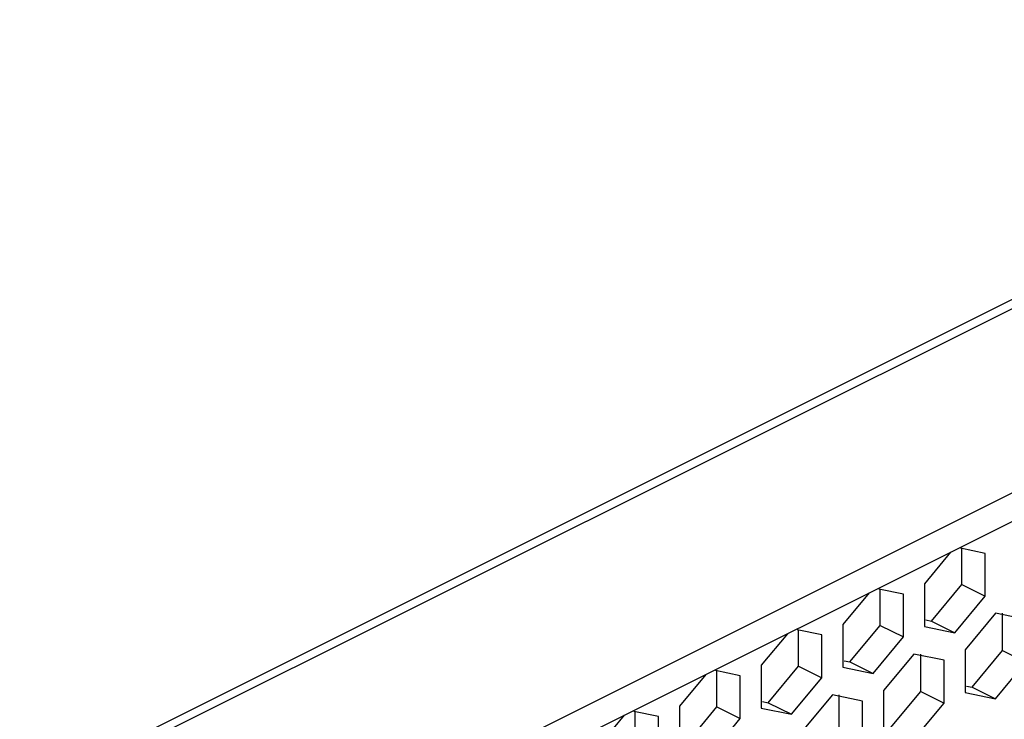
# Paper-space layout '005_EXP_CORICANT_PE_DRAWING_3_1' of a CAD drawing. Header units: millimetres. Extents: x 6 to 413, y 7 to 290.
# Tile 127 of 228: x 191.35 to 196.73, y 112.88 to 116.7. Entities that reach past the tile are written whole.
import ezdxf

# ---------------------------------------------------------------- set-up
doc = ezdxf.new("R2010")
doc.units = ezdxf.units.MM
doc.header["$LTSCALE"] = 23.1
doc.layers.add('BASE_CORIANT_BL85', color=7, linetype='CONTINUOUS')

# ---------------------------------------------------------------- blocks, each defined once
blk = doc.blocks.new('BASE_CORIANT_BL85', base_point=(229.3285, 99.074))
at = {"layer": 'BASE_CORIANT_BL85', "color": 3, "linetype": 'Continuous'}
for p, q in [((215.8548, 124.7114), (182.3983, 107.9831)), ((215.9047, 124.6864), (182.4869, 107.9775)), ((186.3121, 108.8846), (216.9102, 124.1837)), ((196.494, 113.6121), (196.494, 113.8086)), ((196.0485, 113.3893), (196.0485, 113.5859)), ((196.3285, 113.4125), (196.494, 113.6121)), ((196.7167, 113.2512), (196.7167, 113.4556)), ((196.2977, 113.4188), (196.3285, 113.4125)), ((195.603, 113.1666), (195.603, 113.3632)), ((195.883, 113.1898), (196.0485, 113.3893)), ((196.5512, 113.0516), (196.7167, 113.2512)), ((195.8522, 113.1961), (195.883, 113.1898)), ((196.2712, 113.0284), (196.2712, 113.2328)), ((195.1575, 112.9439), (195.1575, 113.1404)), ((195.4375, 112.967), (195.603, 113.1666)), ((196.1058, 112.8288), (196.2712, 113.0284)), ((196.5204, 113.0579), (196.5512, 113.0516)), ((195.4068, 112.9734), (195.4375, 112.967)), ((195.8257, 112.8057), (195.8257, 113.0101)), ((194.712, 112.7211), (194.712, 112.9177)), ((194.9921, 112.7443), (195.1575, 112.9439))]:
    blk.add_line(p, q, dxfattribs=at)
at = {"layer": 'BASE_CORIANT_BL85', "color": 7, "linetype": 'Continuous'}
for p, q in [((186.3121, 108.7287), (217.0661, 124.1057)), ((196.4332, 113.7893), (196.2903, 113.6169)), ((196.6212, 113.7824), (196.4866, 113.8102)), ((196.6212, 113.5484), (196.6212, 113.7824)), ((196.2903, 113.6169), (196.2903, 113.383)), ((195.9877, 113.5666), (195.8448, 113.3942)), ((196.1758, 113.5596), (196.0411, 113.5874)), ((196.494, 113.6121), (196.6212, 113.5484)), ((196.1758, 113.3257), (196.1758, 113.5596)), ((196.4558, 113.3489), (196.6212, 113.5484)), ((196.6785, 113.4556), (196.513, 113.256)), ((196.844, 113.4215), (196.6785, 113.4556)), ((196.3285, 113.4125), (196.4558, 113.3489)), ((195.7303, 113.3369), (195.5956, 113.3647)), ((195.8448, 113.3942), (195.8448, 113.1602)), ((196.0485, 113.3893), (196.1758, 113.3257)), ((196.2903, 113.383), (196.4558, 113.3489)), ((195.5423, 113.3438), (195.3994, 113.1714)), ((195.7303, 113.103), (195.7303, 113.3369)), ((196.0103, 113.1261), (196.1758, 113.3257)), ((196.513, 113.256), (196.513, 113.0221)), ((196.7167, 113.2512), (196.844, 113.1875)), ((195.883, 113.1898), (196.0103, 113.1261)), ((196.233, 113.2328), (196.0676, 113.0333)), ((196.3985, 113.1987), (196.233, 113.2328)), ((196.3985, 112.9648), (196.3985, 113.1987)), ((196.6785, 112.9879), (196.844, 113.1875)), ((195.2848, 113.1142), (195.1501, 113.1419)), ((195.3994, 113.1714), (195.3994, 112.9375)), ((195.603, 113.1666), (195.7303, 113.103)), ((195.8448, 113.1602), (196.0103, 113.1261)), ((195.0968, 113.1211), (194.9539, 112.9487)), ((195.2848, 112.8802), (195.2848, 113.1142)), ((195.5648, 112.9034), (195.7303, 113.103)), ((196.0676, 113.0333), (196.0676, 112.7993)), ((196.2712, 113.0284), (196.3985, 112.9648)), ((196.5512, 113.0516), (196.6785, 112.9879)), ((195.7876, 113.0101), (195.6221, 112.8105)), ((195.953, 112.976), (195.7876, 113.0101)), ((195.953, 112.742), (195.953, 112.976)), ((196.513, 113.0221), (196.6785, 112.9879)), ((194.8393, 112.8914), (194.7046, 112.9192)), ((194.9539, 112.9487), (194.9539, 112.7148)), ((195.1575, 112.9439), (195.2848, 112.8802)), ((195.3994, 112.9375), (195.5648, 112.9034)), ((195.4375, 112.967), (195.5648, 112.9034)), ((196.233, 112.7652), (196.3985, 112.9648)), ((194.6513, 112.8983), (194.5084, 112.726)), ((194.8393, 112.6575), (194.8393, 112.8914)), ((195.1193, 112.6806), (195.2848, 112.8802))]:
    blk.add_line(p, q, dxfattribs=at)

psp = doc.layouts.new('005_EXP_CORICANT_PE_DRAWING_3_1')

# ---------------------------------------------------------------- block references
at = {"layer": 'BASE_CORIANT_BL85'}
psp.add_blockref('BASE_CORIANT_BL85', (229.3285, 99.074), dxfattribs=at)

doc.saveas('drawing.dxf')
